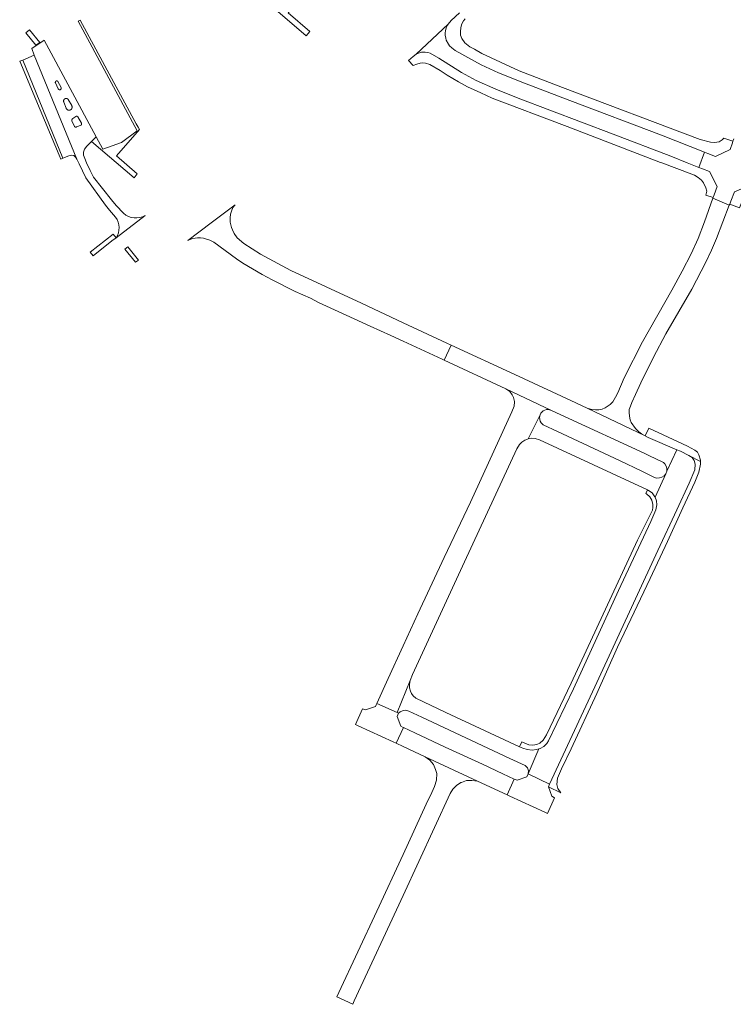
# Model space of a CAD drawing. Extents: x 146402 to 164798, y 455483 to 464134.
# Tile 66 of 256: x 153866 to 154115, y 460706 to 461050. Entities that reach past the tile are written whole.
import ezdxf

# ---------------------------------------------------------------- set-up
doc = ezdxf.new("R2010")
doc.units = 0
doc.header["$LTSCALE"] = 0.2
for name, color, linetype, lineweight in [('B-XX-VH-VERHARDING_ASFALT-GV', 252, 'CONTINUOUS', 18), ('B-XX-VH-VERHARDING_BETONSTRAATSTEEN-GV', 252, 'CONTINUOUS', 18), ('B-XX-VH-VERHARDING_STRAATBAKSTEEN-GV', 252, 'CONTINUOUS', 18), ('B-XX-VH-VERHARDING_TEGEL-GV', 252, 'CONTINUOUS', 18)]:
    doc.layers.add(name, color=color, linetype=linetype, lineweight=lineweight)

msp = doc.modelspace()

# ---------------------------------------------------------------- linework, layer by layer
at = {"layer": 'B-XX-VH-VERHARDING_ASFALT-GV'}
for points in [[(154105.298, 461003.689), (154090.3, 461009.651), (154058.212, 461021.762), (154042.389, 461027.798), (154033.305, 461031.431), (154027.277, 461034.172), (154018.166, 461039.201), (154016.953, 461040.148), (154016.241, 461040.792), (154015.854, 461041.418), (154015.077, 461042.868), (154014.865, 461043.565), (154014.718, 461044.628), (154014.701, 461045.366), (154014.757, 461046.135), (154015.091, 461047.623), (154015.714, 461048.445), (154010.1, 461043.184), (154004.488, 461037.92), (154005.323, 461038.322), (154006.449, 461038.629), (154007.695, 461038.646), (154008.597, 461038.513), (154009.382, 461038.27), (154012.41, 461036.483), (154020.385, 461031.481), (154025.481, 461028.692), (154032.404, 461025.677), (154040.228, 461022.567), (154073.359, 461010.017), (154093.545, 461002.271), (154099.253, 461000), (154103.304, 460998.388)], [(154108.221, 460987.587), (154105.329, 460979.365), (154103.063, 460973.575), (154100.601, 460968.163), (154097.491, 460962.08), (154093.892, 460955.476), (154083.574, 460937.445), (154077.261, 460924.852), (154074.99, 460919.615), (154074.218, 460918.085), (154073.283, 460916.494), (154072.354, 460915.5), (154071.264, 460914.777), (154071.259, 460914.774), (154070.543, 460914.299), (154069.513, 460913.922), (154068.399, 460913.673), (154067.211, 460913.637), (154065.967, 460913.791), (154064.31, 460914.193), (154084.55, 460904.581), (154083.275, 460905.273), (154082.34, 460905.982), (154081.12, 460907.103), (154079.669, 460909.278), (154079.303, 460910.181), (154079.057, 460911.391), (154078.923, 460912.684), (154079.021, 460913.717), (154079.393, 460914.905), (154079.893, 460916.196), (154081.146, 460919.021), (154083.06, 460923.097), (154087.431, 460932.063), (154091.825, 460940.179), (154100.804, 460955.765), (154105.764, 460965.267), (154107.708, 460969.44), (154109.432, 460973.575), (154113.938, 460985.214)], [(153924.797, 460972.871), (153925.842, 460973.312), (153926.536, 460973.499), (153928.183, 460973.707), (153929.033, 460973.74), (153929.219, 460973.717), (153930.231, 460973.591), (153931.294, 460973.343), (153932.482, 460972.985), (153933.79, 460972.238), (153941.748, 460966.411), (153943.999, 460964.914), (153950.77, 460960.945), (153954.249, 460959.089), (153962.245, 460955.015), (153967.597, 460952.679), (153970.385, 460951.216), (153970.39, 460951.212), (153988.412, 460942.876), (153988.421, 460942.875), (153995.632, 460939.661), (154000, 460937.656), (154013.614, 460931.408), (154014.359, 460931.061), (154016.75, 460936.257), (154015.239, 460936.951), (154000, 460944.103), (153985.388, 460950.96), (153960.713, 460962.357), (153950.153, 460968.075), (153944.265, 460971.757), (153941.972, 460973.709), (153940.884, 460975.26), (153940.365, 460976.58), (153939.992, 460977.391), (153939.568, 460979.206), (153939.543, 460981.179), (153939.61, 460981.513), (153939.712, 460982.03), (153940, 460983.066), (153940.518, 460984.341), (153941.3, 460985.323), (153932.909, 460978.993)], [(154085.883, 460897.702), (154090.923, 460895.309), (154091.463, 460894.739), (154091.914, 460893.919), (154092.09, 460893.271), (154092.13, 460892.252), (154095.571, 460899.727), (154085.616, 460904.003), (154084.55, 460904.581), (154064.31, 460914.193), (154058.573, 460916.944), (154039.041, 460926.015), (154016.75, 460936.257), (154014.359, 460931.061), (154035.834, 460921.04), (154035.85, 460921.029), (154051.805, 460913.453), (154053.607, 460912.665), (154056.387, 460911.378), (154084.191, 460898.505)], [(154002.422, 460819.099), (154003.268, 460821.171), (154021.455, 460860.556), (154039.759, 460899.974), (154040.601, 460901.501), (154041.427, 460902.347), (154042.479, 460903.062), (154043.443, 460903.448), (154043.642, 460903.49), (154047.82, 460911.917), (154048.085, 460912.445), (154048.444, 460912.879), (154048.91, 460913.26), (154050.134, 460913.782), (154050.778, 460913.781), (154051.805, 460913.453), (154035.85, 460921.029), (154037.262, 460920.054), (154038.09, 460918.891), (154038.554, 460917.925), (154038.845, 460916.52), (154038.839, 460916.427), (154038.75, 460914.934), (154038.005, 460912.97), (154023.554, 460881.39), (154014.37, 460862.083), (154005.165, 460842.377), (154000, 460831.18), (153994.733, 460819.762), (153990.793, 460811.001), (153997.842, 460807.881)], [(154083.333, 460892.211), (154075.626, 460895.978), (154053.917, 460906.057), (154048.865, 460908.403), (154048.242, 460909.068), (154047.915, 460909.721), (154047.731, 460910.296), (154047.663, 460911.065), (154047.82, 460911.917), (154043.642, 460903.49), (154044.887, 460903.752), (154046.062, 460903.666), (154047.681, 460903.14), (154085.399, 460885.69), (154085.774, 460885.517), (154087.007, 460884.621), (154087.947, 460883.31), (154088.021, 460883.132), (154091.758, 460891.348), (154091.178, 460890.614), (154090.369, 460890.145), (154089.548, 460889.871), (154088.563, 460889.834), (154087.551, 460890.149)], [(154088.021, 460883.132), (154088.563, 460881.828), (154088.619, 460880.466), (154088.314, 460878.753), (154086.542, 460874.595), (154075.283, 460850.561), (154059.476, 460816.135), (154050.823, 460797.966), (154050.186, 460797.045), (154049.185, 460796.044), (154047.874, 460795.366), (154047.38, 460795.21), (154043.641, 460786.458), (154051.152, 460782.899), (154066.976, 460816.914), (154089, 460864.514), (154095.671, 460878.718), (154099.93, 460888.078), (154101.892, 460892.74), (154102.076, 460894.695), (154101.687, 460895.994), (154100.957, 460896.973), (154099.852, 460897.646), (154096.88, 460899.165), (154095.571, 460899.727), (154092.13, 460892.252), (154091.758, 460891.348)], [(154047.38, 460795.21), (154046.553, 460794.948), (154045.096, 460794.767), (154043.372, 460795.003), (154041.773, 460795.434), (154040.688, 460795.935), (154014.937, 460807.916), (154004.469, 460812.868), (154003.502, 460813.713), (154002.91, 460814.581), (154002.573, 460815.385), (154002.232, 460816.519), (154002.213, 460817.724), (154002.422, 460819.099), (153997.842, 460807.881), (153998.39, 460807.642), (153998.896, 460808.131), (153999.781, 460808.537), (154000, 460808.566), (154000.805, 460808.671), (154001.966, 460808.382), (154006.549, 460806.241), (154037.317, 460791.863), (154042.59, 460789.399), (154043.455, 460788.521), (154043.754, 460787.486), (154043.641, 460786.458)], [(154025.925, 460783.871), (154036.31, 460779.157), (154038.82, 460784.617), (154034.846, 460786.467), (154027.668, 460789.808), (154014.674, 460795.759), (154004.048, 460800.782), (154000.059, 460802.668), (153997.513, 460797.183), (154000, 460796.012), (154007.705, 460792.383)], [(154025.925, 460783.871), (154007.705, 460792.383), (154009.284, 460791.249), (154010.585, 460789.687), (154011.31, 460788.001), (154011.416, 460787.655), (154011.76, 460786.526), (154011.649, 460784.31), (154010.898, 460781.984), (154009.957, 460779.885), (154008.017, 460775.894), (154000, 460758.312), (153990.821, 460738.462), (153977.571, 460710.037), (153976.758, 460708.53), (153982.456, 460705.931), (153982.912, 460707.132), (154000, 460743.97), (154016.43, 460779.564), (154017.401, 460781.118), (154018.642, 460782.421), (154020.164, 460783.402), (154020.379, 460783.485), (154022.069, 460784.135), (154024.035, 460784.191)]]:
    msp.add_lwpolyline(points, close=True, dxfattribs=at)
at = {"layer": 'B-XX-VH-VERHARDING_BETONSTRAATSTEEN-GV'}
for points in [[(153885.984, 461001.21), (153871.11, 461037.599), (153867.141, 461035.824), (153881.037, 461001.591), (153883.193, 461002.379), (153884.122, 461002.668), (153884.878, 461002.579), (153885.624, 461001.864)], [(153997.513, 460797.183), (154000.059, 460802.668), (154000, 460802.699), (153999.162, 460803.139), (153997.866, 460806.526), (153998.39, 460807.642), (153997.842, 460807.881), (153990.793, 460811.001), (153990.59, 460810.61), (153990.3, 460810.05), (153986.833, 460808.812), (153985.766, 460809.217), (153983.327, 460803.748), (153984.286, 460803.216), (153996.498, 460797.627)], [(154038.82, 460784.617), (154036.31, 460779.157), (154037.289, 460778.715), (154049.477, 460773.035), (154050.394, 460772.585), (154052.914, 460778.039), (154051.978, 460778.606), (154050.749, 460781.921), (154051.152, 460782.899), (154043.641, 460786.458), (154043.215, 460785.463), (154039.848, 460784.289)]]:
    msp.add_lwpolyline(points, close=True, dxfattribs=at)
msp.add_lwpolyline([(154115.498, 461008.355), (154115.207, 461007.504), (154115.013, 461006.936), (154114.237, 461004.665), (154109.103, 461002.176), (154106.501, 461003.21), (154105.298, 461003.689), (154103.304, 460998.388), (154104.57, 460997.884), (154107.079, 460996.886), (154109.731, 460991.744), (154108.673, 460988.833), (154108.299, 460987.8), (154108.221, 460987.587), (154113.938, 460985.214), (154114.081, 460985.579), (154114.453, 460986.533), (154115.719, 460989.777)], dxfattribs=at)
at = {"layer": 'B-XX-VH-VERHARDING_STRAATBAKSTEEN-GV'}
for points in [[(153902.315, 460982.349), (153899.753, 460985.051), (153898.098, 460987.013), (153891.773, 460994.961), (153890.647, 460997.24), (153889.375, 461000), (153888.727, 461001.472), (153888.303, 461002.652), (153888.268, 461003.702), (153888.675, 461004.686), (153889.473, 461005.798), (153891.099, 461007.432), (153892.727, 461009.001), (153874.575, 461042.778), (153870.213, 461039.892), (153871.11, 461037.599)], [(153871.11, 461037.599), (153885.984, 461001.21), (153886.768, 460999.621), (153889.124, 460994.682), (153895.925, 460985.228), (153897.328, 460983.396), (153899.485, 460980.971)], [(153899.662, 460973.773), (153909.865, 460981.609)]]:
    msp.add_lwpolyline(points, dxfattribs=at)
for points in [[(153880.432, 461025.732), (153880.459, 461025.774), (153880.483, 461025.817), (153880.503, 461025.862), (153880.519, 461025.909), (153880.53, 461025.958), (153880.538, 461026.007), (153880.541, 461026.056), (153880.54, 461026.105), (153880.534, 461026.155), (153880.524, 461026.203), (153880.51, 461026.251), (153880.492, 461026.297), (153880.47, 461026.341), (153879.313, 461028.419), (153879.283, 461028.45), (153879.25, 461028.478), (153879.214, 461028.503), (153879.177, 461028.525), (153879.138, 461028.544), (153879.097, 461028.559), (153879.056, 461028.571), (153879.013, 461028.579), (153878.97, 461028.583), (153878.926, 461028.584), (153878.883, 461028.581), (153878.84, 461028.574), (153878.798, 461028.563), (153878.757, 461028.549), (153878.718, 461028.532), (153878.68, 461028.511), (153878.644, 461028.487), (153878.61, 461028.459), (153878.579, 461028.429), (153878.55, 461028.397), (153878.525, 461028.362), (153878.502, 461028.325), (153878.483, 461028.286), (153878.467, 461028.246), (153878.455, 461028.204), (153878.446, 461028.162), (153878.441, 461028.119), (153878.44, 461028.075), (153878.442, 461028.032), (153878.448, 461027.989), (153878.458, 461027.947), (153878.472, 461027.906), (153878.489, 461027.866), (153879.478, 461025.799), (153879.503, 461025.757), (153879.532, 461025.717), (153879.564, 461025.679), (153879.6, 461025.645), (153879.638, 461025.613), (153879.679, 461025.585), (153879.723, 461025.561), (153879.768, 461025.541), (153879.815, 461025.525), (153879.863, 461025.513), (153879.912, 461025.505), (153879.961, 461025.501), (153880.011, 461025.502), (153880.06, 461025.508), (153880.108, 461025.517), (153880.156, 461025.531), (153880.202, 461025.549), (153880.247, 461025.57), (153880.289, 461025.596), (153880.329, 461025.625), (153880.366, 461025.658), (153880.401, 461025.694)], [(153879.503, 461025.757), (153879.478, 461025.799), (153878.489, 461027.866), (153878.472, 461027.906), (153878.458, 461027.947), (153878.448, 461027.989), (153878.442, 461028.032), (153878.44, 461028.075), (153878.441, 461028.119), (153878.446, 461028.162), (153878.455, 461028.204), (153878.467, 461028.246), (153878.483, 461028.286), (153878.502, 461028.325), (153878.525, 461028.362), (153878.55, 461028.397), (153878.579, 461028.429), (153878.61, 461028.459), (153878.644, 461028.487), (153878.68, 461028.511), (153878.718, 461028.532), (153878.757, 461028.549), (153878.798, 461028.563), (153878.84, 461028.574), (153878.883, 461028.581), (153878.926, 461028.584), (153878.97, 461028.583), (153879.013, 461028.579), (153879.056, 461028.571), (153879.097, 461028.559), (153879.138, 461028.544), (153879.177, 461028.525), (153879.214, 461028.503), (153879.25, 461028.478), (153879.283, 461028.45), (153879.313, 461028.419), (153880.47, 461026.341), (153880.492, 461026.297), (153880.51, 461026.251), (153880.524, 461026.203), (153880.534, 461026.155), (153880.54, 461026.105), (153880.541, 461026.056), (153880.538, 461026.007), (153880.53, 461025.958), (153880.519, 461025.909), (153880.503, 461025.862), (153880.483, 461025.817), (153880.459, 461025.774), (153880.432, 461025.732), (153880.401, 461025.694), (153880.366, 461025.658), (153880.329, 461025.625), (153880.289, 461025.596), (153880.247, 461025.57), (153880.202, 461025.549), (153880.156, 461025.531), (153880.108, 461025.517), (153880.06, 461025.508), (153880.011, 461025.502), (153879.961, 461025.501), (153879.912, 461025.505), (153879.863, 461025.513), (153879.815, 461025.525), (153879.768, 461025.541), (153879.723, 461025.561), (153879.679, 461025.585), (153879.638, 461025.613), (153879.6, 461025.645), (153879.564, 461025.679), (153879.532, 461025.717)], [(153881.538, 461022.117), (153881.489, 461022.052), (153881.447, 461021.983), (153881.41, 461021.91), (153881.38, 461021.835), (153881.357, 461021.757), (153881.341, 461021.678), (153881.332, 461021.597), (153881.33, 461021.516), (153881.335, 461021.435), (153881.347, 461021.355), (153881.366, 461021.276), (153881.392, 461021.199), (153882.22, 461019.051), (153882.256, 461018.964), (153882.299, 461018.881), (153882.35, 461018.803), (153882.407, 461018.728), (153882.47, 461018.66), (153882.54, 461018.596), (153882.614, 461018.539), (153882.693, 461018.489), (153882.776, 461018.446), (153882.862, 461018.41), (153882.952, 461018.382), (153883.043, 461018.361), (153883.136, 461018.349), (153883.229, 461018.344), (153883.323, 461018.348), (153883.416, 461018.36), (153883.507, 461018.38), (153883.597, 461018.407), (153883.683, 461018.443), (153883.767, 461018.485), (153883.846, 461018.535), (153883.921, 461018.592), (153883.99, 461018.654), (153884.054, 461018.723), (153884.112, 461018.797), (153884.163, 461018.875), (153884.207, 461018.958), (153884.243, 461019.044), (153884.272, 461019.133), (153884.294, 461019.224), (153884.307, 461019.317), (153884.312, 461019.41), (153884.309, 461019.504), (153884.298, 461019.597), (153884.279, 461019.689), (153884.252, 461019.778), (153884.218, 461019.865), (153884.176, 461019.949), (153882.96, 461022.133), (153882.905, 461022.192), (153882.845, 461022.246), (153882.78, 461022.295), (153882.711, 461022.338), (153882.639, 461022.375), (153882.564, 461022.405), (153882.486, 461022.429), (153882.407, 461022.446), (153882.326, 461022.455), (153882.245, 461022.458), (153882.164, 461022.454), (153882.084, 461022.442), (153882.005, 461022.424), (153881.928, 461022.398), (153881.853, 461022.366), (153881.782, 461022.328), (153881.714, 461022.283), (153881.651, 461022.233), (153881.591, 461022.177)], [(153882.862, 461018.41), (153882.776, 461018.446), (153882.693, 461018.489), (153882.614, 461018.539), (153882.54, 461018.596), (153882.47, 461018.66), (153882.407, 461018.728), (153882.35, 461018.803), (153882.299, 461018.881), (153882.256, 461018.964), (153882.22, 461019.051), (153881.392, 461021.199), (153881.366, 461021.276), (153881.347, 461021.355), (153881.335, 461021.435), (153881.33, 461021.516), (153881.332, 461021.597), (153881.341, 461021.678), (153881.357, 461021.757), (153881.38, 461021.835), (153881.41, 461021.91), (153881.447, 461021.983), (153881.489, 461022.052), (153881.538, 461022.117), (153881.591, 461022.177), (153881.651, 461022.233), (153881.714, 461022.283), (153881.782, 461022.328), (153881.853, 461022.366), (153881.928, 461022.398), (153882.005, 461022.424), (153882.084, 461022.442), (153882.164, 461022.454), (153882.245, 461022.458), (153882.326, 461022.455), (153882.407, 461022.446), (153882.486, 461022.429), (153882.564, 461022.405), (153882.639, 461022.375), (153882.711, 461022.338), (153882.78, 461022.295), (153882.845, 461022.246), (153882.905, 461022.192), (153882.96, 461022.133), (153884.176, 461019.949), (153884.218, 461019.865), (153884.252, 461019.778), (153884.279, 461019.689), (153884.298, 461019.597), (153884.309, 461019.504), (153884.312, 461019.41), (153884.307, 461019.317), (153884.294, 461019.224), (153884.272, 461019.133), (153884.243, 461019.044), (153884.207, 461018.958), (153884.163, 461018.875), (153884.112, 461018.797), (153884.054, 461018.723), (153883.99, 461018.654), (153883.921, 461018.592), (153883.846, 461018.535), (153883.767, 461018.485), (153883.683, 461018.443), (153883.597, 461018.407), (153883.507, 461018.38), (153883.416, 461018.36), (153883.323, 461018.348), (153883.229, 461018.344), (153883.136, 461018.349), (153883.043, 461018.361), (153882.952, 461018.382)], [(153887.525, 461013.187), (153887.552, 461013.229), (153887.576, 461013.272), (153887.595, 461013.317), (153887.61, 461013.364), (153887.622, 461013.412), (153887.628, 461013.461), (153887.631, 461013.511), (153887.629, 461013.56), (153887.623, 461013.609), (153887.613, 461013.657), (153887.598, 461013.704), (153887.58, 461013.75), (153887.557, 461013.794), (153886.291, 461016.007), (153886.274, 461016.04), (153886.254, 461016.071), (153886.232, 461016.1), (153886.207, 461016.127), (153886.18, 461016.152), (153886.151, 461016.174), (153886.121, 461016.194), (153886.088, 461016.211), (153886.054, 461016.225), (153886.02, 461016.237), (153885.984, 461016.245), (153885.948, 461016.25), (153885.911, 461016.252), (153885.874, 461016.251), (153885.838, 461016.247), (153885.802, 461016.24), (153885.767, 461016.229), (153885.733, 461016.216), (153885.7, 461016.2), (153885.669, 461016.181), (153884.566, 461015.446), (153884.52, 461015.422), (153884.475, 461015.394), (153884.434, 461015.361), (153884.395, 461015.325), (153884.36, 461015.286), (153884.329, 461015.244), (153884.301, 461015.199), (153884.277, 461015.152), (153884.258, 461015.103), (153884.244, 461015.053), (153884.233, 461015.001), (153884.228, 461014.949), (153884.227, 461014.896), (153884.231, 461014.844), (153884.239, 461014.792), (153884.253, 461014.741), (153884.27, 461014.691), (153885.097, 461012.662), (153885.146, 461012.62), (153885.198, 461012.583), (153885.253, 461012.551), (153885.311, 461012.523), (153885.371, 461012.501), (153885.432, 461012.483), (153885.495, 461012.471), (153885.558, 461012.464), (153885.622, 461012.462), (153885.686, 461012.466), (153885.75, 461012.475), (153885.812, 461012.489), (153885.873, 461012.509), (153887.424, 461013.08), (153887.461, 461013.113), (153887.495, 461013.149)], [(153886.121, 461016.194), (153886.151, 461016.174), (153886.18, 461016.152), (153886.207, 461016.127), (153886.232, 461016.1), (153886.254, 461016.071), (153886.274, 461016.04), (153886.291, 461016.007), (153887.557, 461013.794), (153887.58, 461013.75), (153887.598, 461013.704), (153887.613, 461013.657), (153887.623, 461013.609), (153887.629, 461013.56), (153887.631, 461013.511), (153887.628, 461013.461), (153887.622, 461013.412), (153887.61, 461013.364), (153887.595, 461013.317), (153887.576, 461013.272), (153887.552, 461013.229), (153887.525, 461013.187), (153887.495, 461013.149), (153887.461, 461013.113), (153887.424, 461013.08), (153885.873, 461012.509), (153885.812, 461012.489), (153885.75, 461012.475), (153885.686, 461012.466), (153885.622, 461012.462), (153885.558, 461012.464), (153885.495, 461012.471), (153885.432, 461012.483), (153885.371, 461012.501), (153885.311, 461012.523), (153885.253, 461012.551), (153885.198, 461012.583), (153885.146, 461012.62), (153885.097, 461012.662), (153884.27, 461014.691), (153884.253, 461014.741), (153884.239, 461014.792), (153884.231, 461014.844), (153884.227, 461014.896), (153884.228, 461014.949), (153884.233, 461015.001), (153884.244, 461015.053), (153884.258, 461015.103), (153884.277, 461015.152), (153884.301, 461015.199), (153884.329, 461015.244), (153884.36, 461015.286), (153884.395, 461015.325), (153884.434, 461015.361), (153884.475, 461015.394), (153884.52, 461015.422), (153884.566, 461015.446), (153885.669, 461016.181), (153885.7, 461016.2), (153885.733, 461016.216), (153885.767, 461016.229), (153885.802, 461016.24), (153885.838, 461016.247), (153885.874, 461016.251), (153885.911, 461016.252), (153885.948, 461016.25), (153885.984, 461016.245), (153886.02, 461016.237), (153886.054, 461016.225), (153886.088, 461016.211)]]:
    msp.add_lwpolyline(points, close=True, dxfattribs=at)
for points in [[(153899.485, 460980.971, -0.3193925), (153899.662, 460973.773)], [(153909.865, 460981.609, -0.3345749), (153902.315, 460982.349)]]:
    msp.add_lwpolyline(points, format="xyb", dxfattribs=at)
at = {"layer": 'B-XX-VH-VERHARDING_TEGEL-GV'}
for points in [[(153967.334, 461045.823), (153959.851, 461052.363), (153967.953, 461061.489), (153966.859, 461063.434), (153967.403, 461063.734), (153965.733, 461067.206), (153964.091, 461066.321), (153966.522, 461061.797), (153961.58, 461057.557), (153954.629, 461055.126), (153952.293, 461059.638), (153950.471, 461057.863), (153966.072, 461044.353)], [(153887.151, 461049.87), (153886.417, 461049.45), (153907.038, 461011.184), (153901.562, 461007.059), (153895.06, 461004.735), (153892.727, 461009.001), (153891.099, 461007.432), (153906.033, 460994.681), (153907.006, 460996.166), (153899.832, 461002.45), (153907.841, 461011.63), (153907.345, 461012.455), (153906.688, 461013.648)], [(153868.117, 461045.407), (153871.601, 461041.043), (153873.024, 461041.988), (153869.437, 461046.42)], [(153880.328, 461001.285), (153881.037, 461001.591), (153867.141, 461035.824), (153865.999, 461035.47), (153871.666, 461022.057), (153879.784, 461002.589)], [(154003.484, 461033.931), (154004.75, 461034.463), (154005.91, 461034.772), (154006.71, 461034.852), (154007.775, 461034.797), (154009.262, 461034.383), (154012.947, 461032.178), (154015.372, 461030.611), (154019.34, 461028.246), (154022.522, 461026.538), (154027.099, 461024.37), (154031.144, 461022.606), (154056.343, 461012.986), (154057.272, 461012.631), (154089.949, 461000.139), (154090.36, 461000), (154100.913, 460996.034), (154101.747, 460995.613), (154103.02, 460994.827), (154104.209, 460993.912), (154104.943, 460992.992), (154105.777, 460991.216), (154106.048, 460990.022), (154105.756, 460988.719), (154108.299, 460987.8), (154108.673, 460988.833), (154109.731, 460991.744), (154107.079, 460996.886), (154104.57, 460997.884), (154103.304, 460998.388), (154099.253, 461000), (154093.545, 461002.271), (154073.359, 461010.017), (154040.228, 461022.567), (154032.404, 461025.677), (154025.481, 461028.692), (154020.385, 461031.481), (154012.41, 461036.483), (154009.382, 461038.27), (154008.597, 461038.513), (154007.695, 461038.646), (154006.449, 461038.629), (154005.323, 461038.322), (154004.488, 461037.92), (154003.46, 461037.152), (154001.873, 461035.735)], [(154125.861, 460989.837), (154124.829, 460990.218), (154120.42, 460991.847), (154115.719, 460989.777), (154114.453, 460986.533), (154114.081, 460985.579), (154117.544, 460984.247), (154118.415, 460986.512), (154119.154, 460987.352), (154119.665, 460987.825), (154120.227, 460987.922), (154122.313, 460987.435), (154127.311, 460985.8), (154139.413, 460981.294), (154174.213, 460968.096), (154197.63, 460959.405), (154217.011, 460951.735), (154218.218, 460955.048), (154214.691, 460956.357), (154171.157, 460972.706), (154136.745, 460985.816)], [(153899.662, 460973.773), (153898.66, 460975.061), (153890.586, 460968.708), (153891.649, 460967.448), (153898.233, 460972.735)], [(153907.486, 460965.971), (153903.808, 460970.626), (153902.795, 460969.825), (153906.516, 460965.204)], [(154095.571, 460899.727), (154096.88, 460899.165), (154099.852, 460897.646), (154103.868, 460895.592), (154103.87, 460896.075), (154103.344, 460897.931), (154102.887, 460898.845), (154101.901, 460899.523), (154099.35, 460900.907), (154085.826, 460907.285), (154084.55, 460904.581), (154085.616, 460904.003)], [(154050.749, 460781.921), (154055.089, 460779.865), (154054.021, 460781.376), (154053.632, 460782.71), (154053.867, 460784.979), (154055.359, 460788.231), (154058.695, 460795.195), (154067.703, 460814.562), (154074.89, 460830.738), (154079.57, 460840.464), (154086.243, 460854.763), (154092.317, 460867.602), (154097.703, 460879.361), (154101.898, 460888.37), (154103.256, 460891.845), (154103.864, 460894.639), (154103.868, 460895.592), (154099.852, 460897.646), (154100.957, 460896.973), (154101.687, 460895.994), (154102.076, 460894.695), (154101.892, 460892.74), (154099.93, 460888.078), (154095.671, 460878.718), (154089, 460864.514), (154066.976, 460816.914), (154051.152, 460782.899)], [(154047.38, 460795.21), (154047.874, 460795.366), (154049.185, 460796.044), (154050.186, 460797.045), (154050.823, 460797.966), (154059.476, 460816.135), (154075.283, 460850.561), (154086.542, 460874.595), (154088.314, 460878.753), (154088.619, 460880.466), (154088.563, 460881.828), (154088.021, 460883.132), (154087.947, 460883.31), (154087.007, 460884.621), (154085.774, 460885.517), (154085.399, 460885.69), (154084.811, 460884.417), (154085.048, 460884.312), (154086.166, 460883.247), (154086.927, 460882.042), (154087.204, 460880.613), (154087.263, 460879.476), (154087.108, 460878.651), (154081.838, 460868.096), (154058.723, 460818.144), (154050.133, 460800.107), (154048.908, 460798.195), (154047.767, 460797.193), (154046.687, 460796.726), (154045.273, 460796.46), (154043.881, 460796.586), (154041.5, 460797.688), (154040.688, 460795.935), (154041.773, 460795.434), (154043.372, 460795.003), (154045.096, 460794.767), (154046.553, 460794.948)]]:
    msp.add_lwpolyline(points, close=True, dxfattribs=at)
msp.add_lwpolyline([(154019.642, 461052.366), (154016.801, 461049.665), (154015.714, 461048.445), (154015.091, 461047.623), (154014.757, 461046.135), (154014.701, 461045.366), (154014.718, 461044.628), (154014.865, 461043.565), (154015.077, 461042.868), (154015.854, 461041.418), (154016.241, 461040.792), (154016.953, 461040.148), (154018.166, 461039.201), (154027.277, 461034.172), (154033.305, 461031.431), (154042.389, 461027.798), (154058.212, 461021.762), (154090.3, 461009.651), (154105.298, 461003.689), (154106.501, 461003.21), (154109.103, 461002.176), (154114.237, 461004.665), (154115.013, 461006.936), (154115.207, 461007.504), (154112.078, 461008.579), (154112.074, 461008.575), (154111.48, 461007.947), (154110.464, 461007.311), (154109.544, 461007.154), (154108.628, 461007.07), (154107.326, 461007.174), (154103.767, 461008.122), (154055.64, 461026.277), (154040.541, 461032.103), (154027.505, 461038.19), (154024.887, 461039.704), (154023.246, 461040.555), (154021.487, 461041.93), (154020.445, 461043.404), (154020.07, 461044.581), (154020.041, 461045.788), (154020.15, 461047.217), (154020.482, 461048.506), (154021.123, 461049.607), (154021.669, 461050.237)], dxfattribs=at)

doc.saveas('drawing.dxf')
